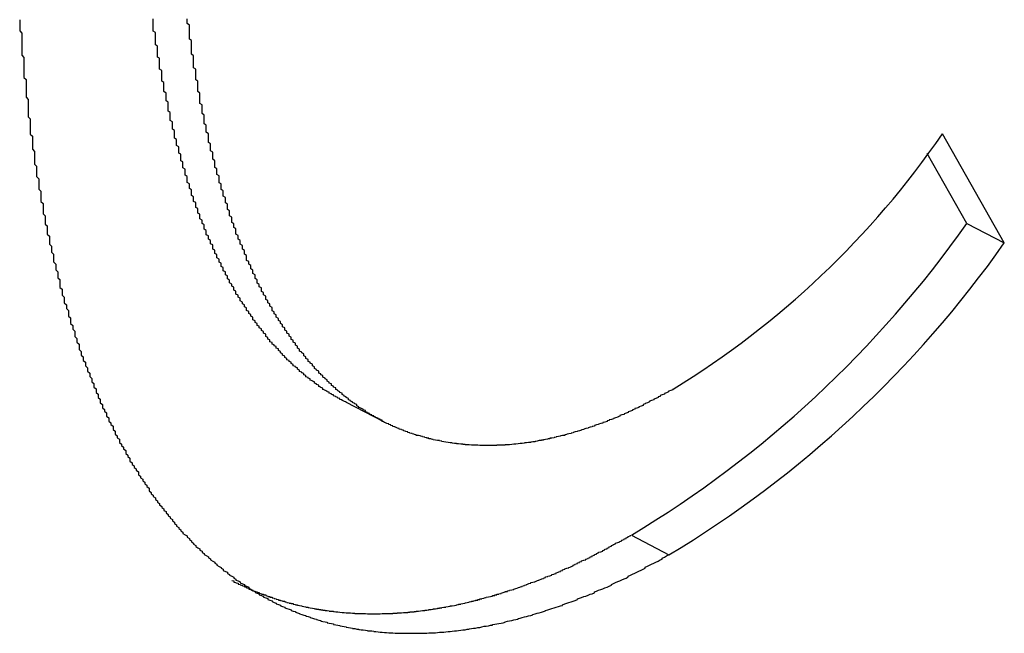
# Paper-space layout 'Layout1' of a CAD drawing. Extents: x -201 to 291, y 10 to 347.
# Tile 54 of 90: x 242.388 to 243.169, y 109.612 to 110.099. Entities that reach past the tile are written whole.
import ezdxf

# ---------------------------------------------------------------- set-up
doc = ezdxf.new("R2010")
doc.units = 0
doc.layers.add('DEFAULT', color=7, linetype='CONTINUOUS')
doc.layers.add('FTP-20T-40T', color=7, linetype='CONTINUOUS')

# ---------------------------------------------------------------- blocks, each defined once
blk = doc.blocks.new('SE6')
at = {"layer": 'FTP-20T-40T', "color": 7, "linetype": 'CONTINUOUS'}
for p, q in [((264.4483015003, 66.0426820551), (264.4191389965, 66.09416886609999)), ((264.4306441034, 66.0518992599), (264.411898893, 66.0849162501)), ((264.4306441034, 66.0518992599), (264.4483015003, 66.0426820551)), ((264.1375919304, 65.96764434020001), (264.1556101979, 65.9584015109)), ((264.272448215, 65.9047998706), (264.290109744, 65.8954750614))]:
    blk.add_line(p, q, dxfattribs=at)
at = {"layer": 'FTP-20T-40T', "color": 7}
for points in [[(264.138, 65.9677, 0), (264.137, 65.9679, 0), (264.137, 65.9681, 0), (264.136, 65.9683, 0), (264.136, 65.9686, 0), (264.135, 65.9688, 0), (264.135, 65.969, 0), (264.135, 65.9693, 0), (264.134, 65.9695, 0), (264.134, 65.9697, 0), (264.133, 65.97, 0), (264.133, 65.9702, 0), (264.132, 65.9705, 0), (264.132, 65.9707, 0), (264.132, 65.971, 0), (264.131, 65.9712, 0), (264.131, 65.9715, 0), (264.13, 65.9718, 0), (264.13, 65.972, 0), (264.13, 65.9723, 0), (264.129, 65.9725, 0), (264.129, 65.9728, 0), (264.128, 65.9731, 0), (264.128, 65.9733, 0), (264.127, 65.9736, 0), (264.127, 65.9739, 0), (264.127, 65.9742, 0), (264.126, 65.9745, 0), (264.126, 65.9747, 0), (264.125, 65.975, 0), (264.125, 65.9753, 0), (264.125, 65.9756, 0), (264.124, 65.9759, 0), (264.124, 65.9762, 0), (264.123, 65.9765, 0), (264.123, 65.9768, 0), (264.123, 65.9771, 0), (264.122, 65.9774, 0), (264.122, 65.9777, 0), (264.121, 65.978, 0), (264.121, 65.9783, 0), (264.121, 65.9786, 0), (264.12, 65.9789, 0), (264.12, 65.9792, 0), (264.119, 65.9795, 0), (264.119, 65.9798, 0), (264.119, 65.9801, 0), (264.118, 65.9804, 0), (264.118, 65.9808, 0), (264.118, 65.9811, 0), (264.117, 65.9814, 0), (264.117, 65.9817, 0), (264.116, 65.9821, 0), (264.116, 65.9824, 0), (264.116, 65.9827, 0), (264.115, 65.9831, 0), (264.115, 65.9834, 0), (264.115, 65.9837, 0), (264.114, 65.9841, 0), (264.114, 65.9844, 0), (264.113, 65.9847, 0), (264.113, 65.9851, 0), (264.113, 65.9854, 0), (264.112, 65.9858, 0), (264.112, 65.9861, 0), (264.112, 65.9865, 0), (264.111, 65.9868, 0), (264.111, 65.9872, 0), (264.11, 65.9875, 0), (264.11, 65.9879, 0), (264.11, 65.9882, 0), (264.109, 65.9886, 0), (264.109, 65.989, 0), (264.109, 65.9893, 0), (264.108, 65.9897, 0), (264.108, 65.9901, 0), (264.108, 65.9904, 0), (264.107, 65.9908, 0), (264.107, 65.9912, 0), (264.107, 65.9915, 0), (264.106, 65.9919, 0), (264.106, 65.9923, 0), (264.106, 65.9927, 0), (264.105, 65.993, 0), (264.105, 65.9934, 0), (264.105, 65.9938, 0), (264.104, 65.9942, 0), (264.104, 65.9946, 0), (264.103, 65.995, 0), (264.103, 65.9953, 0), (264.103, 65.9957, 0), (264.102, 65.9961, 0), (264.102, 65.9965, 0), (264.102, 65.9969, 0), (264.101, 65.9973, 0), (264.101, 65.9977, 0), (264.101, 65.9981, 0), (264.1, 65.9985, 0), (264.1, 65.9989, 0), (264.1, 65.9993, 0), (264.1, 65.9997, 0), (264.099, 66.0001, 0), (264.099, 66.0005, 0), (264.099, 66.0009, 0), (264.098, 66.0013, 0), (264.098, 66.0018, 0), (264.098, 66.0022, 0), (264.097, 66.0026, 0), (264.097, 66.003, 0), (264.097, 66.0034, 0), (264.096, 66.0038, 0), (264.096, 66.0043, 0), (264.096, 66.0047, 0), (264.095, 66.0051, 0), (264.095, 66.0055, 0), (264.095, 66.006, 0), (264.094, 66.0064, 0), (264.094, 66.0068, 0), (264.094, 66.0073, 0), (264.094, 66.0077, 0), (264.093, 66.0081, 0), (264.093, 66.0086, 0), (264.093, 66.009, 0), (264.092, 66.0094, 0), (264.092, 66.0099, 0), (264.092, 66.0103, 0), (264.091, 66.0108, 0), (264.091, 66.0112, 0), (264.091, 66.0117, 0), (264.091, 66.0121, 0), (264.09, 66.0126, 0), (264.09, 66.013, 0), (264.09, 66.0135, 0), (264.089, 66.0139, 0), (264.089, 66.0144, 0), (264.089, 66.0148, 0), (264.088, 66.0153, 0), (264.088, 66.0158, 0), (264.088, 66.0162, 0), (264.088, 66.0167, 0), (264.087, 66.0171, 0), (264.087, 66.0176, 0), (264.087, 66.0181, 0), (264.086, 66.0185, 0), (264.086, 66.019, 0), (264.086, 66.0195, 0), (264.086, 66.0199, 0), (264.085, 66.0204, 0), (264.085, 66.0209, 0), (264.085, 66.0214, 0), (264.085, 66.0218, 0), (264.084, 66.0223, 0), (264.084, 66.0228, 0), (264.084, 66.0233, 0), (264.083, 66.0238, 0), (264.083, 66.0242, 0), (264.083, 66.0247, 0), (264.083, 66.0252, 0), (264.082, 66.0257, 0), (264.082, 66.0262, 0), (264.082, 66.0267, 0), (264.082, 66.0272, 0), (264.081, 66.0276, 0), (264.081, 66.0281, 0), (264.081, 66.0286, 0), (264.081, 66.0291, 0), (264.08, 66.0296, 0), (264.08, 66.0301, 0), (264.08, 66.0306, 0), (264.08, 66.0311, 0), (264.079, 66.0316, 0), (264.079, 66.0321, 0), (264.079, 66.0326, 0), (264.079, 66.0331, 0), (264.078, 66.0336, 0), (264.078, 66.0341, 0), (264.078, 66.0346, 0), (264.078, 66.0351, 0), (264.077, 66.0356, 0), (264.077, 66.0361, 0), (264.077, 66.0367, 0), (264.077, 66.0372, 0), (264.076, 66.0377, 0), (264.076, 66.0382, 0), (264.076, 66.0387, 0), (264.076, 66.0392, 0), (264.075, 66.0397, 0), (264.075, 66.0402, 0), (264.075, 66.0408, 0), (264.075, 66.0413, 0), (264.075, 66.0418, 0), (264.074, 66.0423, 0), (264.074, 66.0428, 0), (264.074, 66.0434, 0), (264.074, 66.0439, 0), (264.073, 66.0444, 0), (264.073, 66.0449, 0), (264.073, 66.0455, 0), (264.073, 66.046, 0), (264.072, 66.0465, 0), (264.072, 66.047, 0), (264.072, 66.0476, 0), (264.072, 66.0481, 0), (264.072, 66.0486, 0), (264.071, 66.0492, 0), (264.071, 66.0497, 0), (264.071, 66.0502, 0), (264.071, 66.0508, 0), (264.071, 66.0513, 0), (264.07, 66.0518, 0), (264.07, 66.0524, 0), (264.07, 66.0529, 0), (264.07, 66.0535, 0), (264.069, 66.054, 0), (264.069, 66.0545, 0), (264.069, 66.0551, 0), (264.069, 66.0556, 0), (264.069, 66.0562, 0), (264.068, 66.0567, 0), (264.068, 66.0573, 0), (264.068, 66.0578, 0), (264.068, 66.0584, 0), (264.068, 66.0589, 0), (264.067, 66.0594, 0), (264.067, 66.06, 0), (264.067, 66.0605, 0), (264.067, 66.0611, 0), (264.067, 66.0617, 0), (264.066, 66.0622, 0), (264.066, 66.0628, 0), (264.066, 66.0633, 0), (264.066, 66.0639, 0), (264.066, 66.0644, 0), (264.065, 66.065, 0), (264.065, 66.0655, 0), (264.065, 66.0661, 0), (264.065, 66.0667, 0), (264.065, 66.0672, 0), (264.065, 66.0678, 0), (264.064, 66.0684, 0), (264.064, 66.0689, 0), (264.064, 66.0695, 0), (264.064, 66.0701, 0), (264.064, 66.0706, 0), (264.063, 66.0712, 0), (264.063, 66.0718, 0), (264.063, 66.0723, 0), (264.063, 66.0729, 0), (264.063, 66.0735, 0), (264.063, 66.074, 0), (264.062, 66.0746, 0), (264.062, 66.0752, 0), (264.062, 66.0758, 0), (264.062, 66.0763, 0), (264.062, 66.0769, 0), (264.062, 66.0775, 0), (264.061, 66.0781, 0), (264.061, 66.0786, 0), (264.061, 66.0792, 0), (264.061, 66.0798, 0), (264.061, 66.0804, 0), (264.061, 66.081, 0), (264.06, 66.0815, 0), (264.06, 66.0821, 0), (264.06, 66.0827, 0), (264.06, 66.0833, 0), (264.06, 66.0839, 0), (264.06, 66.0845, 0), (264.059, 66.085, 0), (264.059, 66.0856, 0), (264.059, 66.0862, 0), (264.059, 66.0868, 0), (264.059, 66.0874, 0), (264.059, 66.088, 0), (264.058, 66.0886, 0), (264.058, 66.0892, 0), (264.058, 66.0898, 0), (264.058, 66.0904, 0), (264.058, 66.0909, 0), (264.058, 66.0915, 0), (264.057, 66.0921, 0), (264.057, 66.0927, 0), (264.057, 66.0933, 0), (264.057, 66.0939, 0), (264.057, 66.0945, 0), (264.057, 66.0951, 0), (264.057, 66.0957, 0), (264.056, 66.0963, 0), (264.056, 66.0969, 0), (264.056, 66.0975, 0), (264.056, 66.0981, 0), (264.056, 66.0987, 0), (264.056, 66.0993, 0), (264.056, 66.0999, 0), (264.055, 66.1005, 0), (264.055, 66.1012, 0), (264.055, 66.1018, 0), (264.055, 66.1024, 0), (264.055, 66.103, 0), (264.055, 66.1036, 0), (264.055, 66.1042, 0), (264.054, 66.1048, 0), (264.054, 66.1054, 0), (264.054, 66.106, 0), (264.054, 66.1066, 0), (264.054, 66.1073, 0), (264.054, 66.1079, 0), (264.054, 66.1085, 0), (264.054, 66.1091, 0), (264.053, 66.1097, 0), (264.053, 66.1103, 0), (264.053, 66.111, 0), (264.053, 66.1116, 0), (264.053, 66.1122, 0), (264.053, 66.1128, 0), (264.053, 66.1134, 0), (264.052, 66.1141, 0), (264.052, 66.1147, 0), (264.052, 66.1153, 0), (264.052, 66.1159, 0), (264.052, 66.1165, 0), (264.052, 66.1172, 0), (264.052, 66.1178, 0), (264.052, 66.1184, 0), (264.051, 66.119, 0), (264.051, 66.1197, 0), (264.051, 66.1203, 0), (264.051, 66.1209, 0), (264.051, 66.1216, 0), (264.051, 66.1222, 0), (264.051, 66.1228, 0), (264.051, 66.1234, 0), (264.051, 66.1241, 0), (264.05, 66.1247, 0), (264.05, 66.1253, 0), (264.05, 66.126, 0), (264.05, 66.1266, 0), (264.05, 66.1272, 0), (264.05, 66.1279, 0), (264.05, 66.1285, 0), (264.05, 66.1291, 0), (264.05, 66.1298, 0), (264.049, 66.1304, 0), (264.049, 66.131, 0), (264.049, 66.1317, 0), (264.049, 66.1323, 0), (264.049, 66.133, 0), (264.049, 66.1336, 0), (264.049, 66.1342, 0), (264.049, 66.1349, 0), (264.049, 66.1355, 0), (264.048, 66.1362, 0), (264.048, 66.1368, 0), (264.048, 66.1375, 0), (264.048, 66.1381, 0), (264.048, 66.1387, 0), (264.048, 66.1394, 0), (264.048, 66.14, 0), (264.048, 66.1407, 0), (264.048, 66.1413, 0), (264.048, 66.142, 0), (264.047, 66.1426, 0), (264.047, 66.1433, 0), (264.047, 66.1439, 0), (264.047, 66.1446, 0), (264.047, 66.1452, 0), (264.047, 66.1459, 0), (264.047, 66.1465, 0), (264.047, 66.1472, 0), (264.047, 66.1478, 0), (264.047, 66.1485, 0)], [(264.292, 65.9738, 0), (264.292, 65.9734, 0), (264.291, 65.9731, 0), (264.29, 65.9727, 0), (264.29, 65.9724, 0), (264.289, 65.972, 0), (264.288, 65.9717, 0), (264.288, 65.9714, 0), (264.287, 65.971, 0), (264.286, 65.9707, 0), (264.286, 65.9703, 0), (264.285, 65.97, 0), (264.285, 65.9697, 0), (264.284, 65.9693, 0), (264.283, 65.969, 0), (264.283, 65.9686, 0), (264.282, 65.9683, 0), (264.281, 65.968, 0), (264.281, 65.9677, 0), (264.28, 65.9673, 0), (264.279, 65.967, 0), (264.279, 65.9667, 0), (264.278, 65.9664, 0), (264.278, 65.966, 0), (264.277, 65.9657, 0), (264.276, 65.9654, 0), (264.276, 65.9651, 0), (264.275, 65.9648, 0), (264.274, 65.9645, 0), (264.274, 65.9642, 0), (264.273, 65.9639, 0), (264.273, 65.9636, 0), (264.272, 65.9633, 0), (264.271, 65.963, 0), (264.271, 65.9627, 0), (264.27, 65.9624, 0), (264.269, 65.9621, 0), (264.269, 65.9618, 0), (264.268, 65.9616, 0), (264.267, 65.9613, 0), (264.267, 65.961, 0), (264.266, 65.9607, 0), (264.266, 65.9605, 0), (264.265, 65.9602, 0), (264.264, 65.9599, 0), (264.264, 65.9597, 0), (264.263, 65.9594, 0), (264.262, 65.9592, 0), (264.262, 65.9589, 0), (264.261, 65.9587, 0), (264.261, 65.9584, 0), (264.26, 65.9582, 0), (264.259, 65.958, 0), (264.259, 65.9577, 0), (264.258, 65.9575, 0), (264.257, 65.9572, 0), (264.257, 65.957, 0), (264.256, 65.9568, 0), (264.255, 65.9566, 0), (264.255, 65.9563, 0), (264.254, 65.9561, 0), (264.254, 65.9559, 0), (264.253, 65.9557, 0), (264.252, 65.9555, 0), (264.252, 65.9553, 0), (264.251, 65.9551, 0), (264.25, 65.9549, 0), (264.25, 65.9547, 0), (264.249, 65.9545, 0), (264.249, 65.9543, 0), (264.248, 65.9541, 0), (264.247, 65.9539, 0), (264.247, 65.9537, 0), (264.246, 65.9535, 0), (264.245, 65.9533, 0), (264.245, 65.9531, 0), (264.244, 65.953, 0), (264.244, 65.9528, 0), (264.243, 65.9526, 0), (264.242, 65.9524, 0), (264.242, 65.9523, 0), (264.241, 65.9521, 0), (264.241, 65.9519, 0), (264.24, 65.9518, 0), (264.239, 65.9516, 0), (264.239, 65.9515, 0), (264.238, 65.9513, 0), (264.237, 65.9512, 0), (264.237, 65.951, 0), (264.236, 65.9509, 0), (264.236, 65.9507, 0), (264.235, 65.9506, 0), (264.234, 65.9505, 0), (264.234, 65.9503, 0), (264.233, 65.9502, 0), (264.233, 65.9501, 0), (264.232, 65.9499, 0), (264.231, 65.9498, 0), (264.231, 65.9497, 0), (264.23, 65.9496, 0), (264.23, 65.9495, 0), (264.229, 65.9494, 0), (264.228, 65.9492, 0), (264.228, 65.9491, 0), (264.227, 65.949, 0), (264.227, 65.9489, 0), (264.226, 65.9488, 0), (264.225, 65.9487, 0), (264.225, 65.9486, 0), (264.224, 65.9486, 0), (264.224, 65.9485, 0), (264.223, 65.9484, 0), (264.222, 65.9483, 0), (264.222, 65.9482, 0), (264.221, 65.9481, 0), (264.221, 65.9481, 0), (264.22, 65.948, 0), (264.219, 65.9479, 0), (264.219, 65.9479, 0), (264.218, 65.9478, 0), (264.218, 65.9477, 0), (264.217, 65.9477, 0), (264.216, 65.9476, 0), (264.216, 65.9476, 0), (264.215, 65.9475, 0), (264.215, 65.9475, 0), (264.214, 65.9474, 0), (264.213, 65.9474, 0), (264.213, 65.9473, 0), (264.212, 65.9473, 0), (264.212, 65.9473, 0), (264.211, 65.9472, 0), (264.211, 65.9472, 0), (264.21, 65.9472, 0), (264.209, 65.9472, 0), (264.209, 65.9471, 0), (264.208, 65.9471, 0), (264.208, 65.9471, 0), (264.207, 65.9471, 0), (264.206, 65.9471, 0), (264.206, 65.9471, 0), (264.205, 65.9471, 0), (264.205, 65.9471, 0), (264.204, 65.9471, 0), (264.204, 65.9471, 0), (264.203, 65.9471, 0), (264.202, 65.9471, 0), (264.202, 65.9471, 0), (264.201, 65.9471, 0), (264.201, 65.9471, 0), (264.2, 65.9472, 0), (264.199, 65.9472, 0), (264.199, 65.9472, 0), (264.198, 65.9472, 0), (264.198, 65.9473, 0), (264.197, 65.9473, 0), (264.197, 65.9473, 0), (264.196, 65.9474, 0), (264.195, 65.9474, 0), (264.195, 65.9475, 0), (264.194, 65.9475, 0), (264.194, 65.9476, 0), (264.193, 65.9476, 0), (264.193, 65.9477, 0), (264.192, 65.9477, 0), (264.192, 65.9478, 0), (264.191, 65.9479, 0), (264.19, 65.9479, 0), (264.19, 65.948, 0), (264.189, 65.9481, 0), (264.189, 65.9481, 0), (264.188, 65.9482, 0), (264.188, 65.9483, 0), (264.187, 65.9484, 0), (264.186, 65.9485, 0), (264.186, 65.9486, 0), (264.185, 65.9487, 0), (264.185, 65.9487, 0), (264.184, 65.9488, 0), (264.184, 65.9489, 0), (264.183, 65.949, 0), (264.183, 65.9491, 0), (264.182, 65.9493, 0), (264.182, 65.9494, 0), (264.181, 65.9495, 0), (264.18, 65.9496, 0), (264.18, 65.9497, 0), (264.179, 65.9498, 0), (264.179, 65.95, 0), (264.178, 65.9501, 0), (264.178, 65.9502, 0), (264.177, 65.9503, 0), (264.177, 65.9505, 0), (264.176, 65.9506, 0), (264.176, 65.9507, 0), (264.175, 65.9509, 0), (264.175, 65.951, 0), (264.174, 65.9512, 0), (264.174, 65.9513, 0), (264.173, 65.9515, 0), (264.173, 65.9516, 0), (264.172, 65.9518, 0), (264.171, 65.9519, 0), (264.171, 65.9521, 0), (264.17, 65.9523, 0), (264.17, 65.9524, 0), (264.169, 65.9526, 0), (264.169, 65.9528, 0), (264.168, 65.953, 0), (264.168, 65.9531, 0), (264.167, 65.9533, 0), (264.167, 65.9535, 0), (264.166, 65.9537, 0), (264.166, 65.9539, 0), (264.165, 65.9541, 0), (264.165, 65.9543, 0), (264.164, 65.9545, 0), (264.164, 65.9547, 0), (264.163, 65.9549, 0), (264.163, 65.9551, 0), (264.162, 65.9553, 0), (264.162, 65.9555, 0), (264.161, 65.9557, 0), (264.161, 65.9559, 0), (264.16, 65.9561, 0), (264.16, 65.9564, 0), (264.159, 65.9566, 0), (264.159, 65.9568, 0), (264.158, 65.957, 0), (264.158, 65.9573, 0), (264.157, 65.9575, 0), (264.157, 65.9577, 0), (264.156, 65.958, 0), (264.156, 65.9582, 0), (264.155, 65.9585, 0), (264.155, 65.9587, 0), (264.155, 65.959, 0), (264.154, 65.9592, 0), (264.154, 65.9595, 0), (264.153, 65.9597, 0), (264.153, 65.96, 0), (264.152, 65.9603, 0), (264.152, 65.9605, 0), (264.151, 65.9608, 0), (264.151, 65.9611, 0), (264.15, 65.9613, 0), (264.15, 65.9616, 0), (264.149, 65.9619, 0), (264.149, 65.9622, 0), (264.148, 65.9625, 0), (264.148, 65.9627, 0), (264.147, 65.963, 0), (264.147, 65.9633, 0), (264.147, 65.9636, 0), (264.146, 65.9639, 0), (264.146, 65.9642, 0), (264.145, 65.9645, 0), (264.145, 65.9648, 0), (264.144, 65.9651, 0), (264.144, 65.9654, 0), (264.143, 65.9658, 0), (264.143, 65.9661, 0), (264.143, 65.9664, 0), (264.142, 65.9667, 0), (264.142, 65.967, 0), (264.141, 65.9674, 0), (264.141, 65.9677, 0), (264.14, 65.968, 0), (264.14, 65.9683, 0), (264.139, 65.9687, 0), (264.139, 65.969, 0), (264.139, 65.9693, 0), (264.138, 65.9697, 0), (264.138, 65.97, 0), (264.137, 65.9704, 0), (264.137, 65.9707, 0), (264.136, 65.9711, 0), (264.136, 65.9714, 0), (264.136, 65.9718, 0), (264.135, 65.9721, 0), (264.135, 65.9725, 0), (264.134, 65.9729, 0), (264.134, 65.9732, 0), (264.133, 65.9736, 0), (264.133, 65.974, 0), (264.133, 65.9743, 0), (264.132, 65.9747, 0), (264.132, 65.9751, 0), (264.131, 65.9755, 0), (264.131, 65.9758, 0), (264.131, 65.9762, 0), (264.13, 65.9766, 0), (264.13, 65.977, 0), (264.129, 65.9774, 0), (264.129, 65.9778, 0), (264.129, 65.9781, 0), (264.128, 65.9785, 0), (264.128, 65.9789, 0), (264.127, 65.9793, 0), (264.127, 65.9797, 0), (264.127, 65.9801, 0), (264.126, 65.9805, 0), (264.126, 65.9809, 0), (264.125, 65.9813, 0), (264.125, 65.9818, 0), (264.125, 65.9822, 0), (264.124, 65.9826, 0), (264.124, 65.983, 0), (264.123, 65.9834, 0), (264.123, 65.9838, 0), (264.123, 65.9842, 0), (264.122, 65.9847, 0), (264.122, 65.9851, 0), (264.122, 65.9855, 0), (264.121, 65.9859, 0), (264.121, 65.9864, 0), (264.12, 65.9868, 0), (264.12, 65.9872, 0), (264.12, 65.9877, 0), (264.119, 65.9881, 0), (264.119, 65.9885, 0), (264.119, 65.989, 0), (264.118, 65.9894, 0), (264.118, 65.9899, 0), (264.118, 65.9903, 0), (264.117, 65.9908, 0), (264.117, 65.9912, 0), (264.116, 65.9917, 0), (264.116, 65.9921, 0), (264.116, 65.9926, 0), (264.115, 65.993, 0), (264.115, 65.9935, 0), (264.115, 65.994, 0), (264.114, 65.9944, 0), (264.114, 65.9949, 0), (264.114, 65.9954, 0), (264.113, 65.9958, 0), (264.113, 65.9963, 0), (264.113, 65.9968, 0), (264.112, 65.9972, 0), (264.112, 65.9977, 0), (264.112, 65.9982, 0), (264.111, 65.9987, 0), (264.111, 65.9992, 0), (264.111, 65.9997, 0), (264.11, 66.0001, 0), (264.11, 66.0006, 0), (264.11, 66.0011, 0), (264.109, 66.0016, 0), (264.109, 66.0021, 0), (264.109, 66.0026, 0), (264.108, 66.0031, 0), (264.108, 66.0036, 0), (264.108, 66.0041, 0), (264.107, 66.0046, 0), (264.107, 66.0051, 0), (264.107, 66.0056, 0), (264.106, 66.0061, 0), (264.106, 66.0066, 0), (264.106, 66.0071, 0), (264.105, 66.0076, 0), (264.105, 66.0081, 0), (264.105, 66.0087, 0), (264.104, 66.0092, 0), (264.104, 66.0097, 0), (264.104, 66.0102, 0), (264.103, 66.0107, 0), (264.103, 66.0113, 0), (264.103, 66.0118, 0), (264.103, 66.0123, 0), (264.102, 66.0128, 0), (264.102, 66.0134, 0), (264.102, 66.0139, 0), (264.101, 66.0144, 0), (264.101, 66.015, 0), (264.101, 66.0155, 0), (264.1, 66.016, 0), (264.1, 66.0166, 0), (264.1, 66.0171, 0), (264.1, 66.0176, 0), (264.099, 66.0182, 0), (264.099, 66.0187, 0), (264.099, 66.0193, 0), (264.098, 66.0198, 0), (264.098, 66.0204, 0), (264.098, 66.0209, 0), (264.098, 66.0215, 0), (264.097, 66.022, 0), (264.097, 66.0226, 0), (264.097, 66.0231, 0), (264.096, 66.0237, 0), (264.096, 66.0242, 0), (264.096, 66.0248, 0), (264.096, 66.0253, 0), (264.095, 66.0259, 0), (264.095, 66.0265, 0), (264.095, 66.027, 0), (264.095, 66.0276, 0), (264.094, 66.0282, 0), (264.094, 66.0287, 0), (264.094, 66.0293, 0), (264.094, 66.0299, 0), (264.093, 66.0304, 0), (264.093, 66.031, 0), (264.093, 66.0316, 0), (264.093, 66.0321, 0), (264.092, 66.0327, 0), (264.092, 66.0333, 0), (264.092, 66.0339, 0), (264.091, 66.0344, 0), (264.091, 66.035, 0), (264.091, 66.0356, 0), (264.091, 66.0362, 0), (264.091, 66.0368, 0), (264.09, 66.0374, 0), (264.09, 66.0379, 0), (264.09, 66.0385, 0), (264.09, 66.0391, 0), (264.089, 66.0397, 0), (264.089, 66.0403, 0), (264.089, 66.0409, 0), (264.089, 66.0415, 0), (264.088, 66.0421, 0), (264.088, 66.0427, 0), (264.088, 66.0433, 0), (264.088, 66.0439, 0), (264.087, 66.0444, 0), (264.087, 66.045, 0), (264.087, 66.0456, 0), (264.087, 66.0462, 0), (264.086, 66.0468, 0), (264.086, 66.0475, 0), (264.086, 66.0481, 0), (264.086, 66.0487, 0), (264.086, 66.0493, 0), (264.085, 66.0499, 0), (264.085, 66.0505, 0), (264.085, 66.0511, 0), (264.085, 66.0517, 0), (264.084, 66.0523, 0), (264.084, 66.0529, 0), (264.084, 66.0535, 0), (264.084, 66.0542, 0), (264.084, 66.0548, 0), (264.083, 66.0554, 0), (264.083, 66.056, 0), (264.083, 66.0566, 0), (264.083, 66.0572, 0), (264.083, 66.0579, 0), (264.082, 66.0585, 0), (264.082, 66.0591, 0), (264.082, 66.0597, 0), (264.082, 66.0604, 0), (264.082, 66.061, 0), (264.081, 66.0616, 0), (264.081, 66.0622, 0), (264.081, 66.0629, 0), (264.081, 66.0635, 0), (264.081, 66.0641, 0), (264.08, 66.0648, 0), (264.08, 66.0654, 0), (264.08, 66.066, 0), (264.08, 66.0667, 0), (264.08, 66.0673, 0), (264.079, 66.0679, 0), (264.079, 66.0686, 0), (264.079, 66.0692, 0), (264.079, 66.0698, 0), (264.079, 66.0705, 0), (264.078, 66.0711, 0), (264.078, 66.0718, 0), (264.078, 66.0724, 0), (264.078, 66.0731, 0), (264.078, 66.0737, 0), (264.078, 66.0744, 0), (264.077, 66.075, 0), (264.077, 66.0756, 0), (264.077, 66.0763, 0), (264.077, 66.0769, 0), (264.077, 66.0776, 0), (264.076, 66.0783, 0), (264.076, 66.0789, 0), (264.076, 66.0796, 0), (264.076, 66.0802, 0), (264.076, 66.0809, 0), (264.076, 66.0815, 0), (264.075, 66.0822, 0), (264.075, 66.0828, 0), (264.075, 66.0835, 0), (264.075, 66.0842, 0), (264.075, 66.0848, 0), (264.075, 66.0855, 0), (264.074, 66.0861, 0), (264.074, 66.0868, 0), (264.074, 66.0875, 0), (264.074, 66.0881, 0), (264.074, 66.0888, 0), (264.074, 66.0895, 0), (264.073, 66.0901, 0), (264.073, 66.0908, 0), (264.073, 66.0915, 0), (264.073, 66.0922, 0), (264.073, 66.0928, 0), (264.073, 66.0935, 0), (264.073, 66.0942, 0), (264.072, 66.0949, 0), (264.072, 66.0955, 0), (264.072, 66.0962, 0), (264.072, 66.0969, 0), (264.072, 66.0976, 0), (264.072, 66.0982, 0), (264.071, 66.0989, 0), (264.071, 66.0996, 0), (264.071, 66.1003, 0), (264.071, 66.101, 0), (264.071, 66.1016, 0), (264.071, 66.1023, 0), (264.071, 66.103, 0), (264.07, 66.1037, 0), (264.07, 66.1044, 0), (264.07, 66.1051, 0), (264.07, 66.1058, 0), (264.07, 66.1065, 0), (264.07, 66.1071, 0), (264.07, 66.1078, 0), (264.069, 66.1085, 0), (264.069, 66.1092, 0), (264.069, 66.1099, 0), (264.069, 66.1106, 0), (264.069, 66.1113, 0), (264.069, 66.112, 0), (264.069, 66.1127, 0), (264.069, 66.1134, 0), (264.068, 66.1141, 0), (264.068, 66.1148, 0), (264.068, 66.1155, 0), (264.068, 66.1162, 0), (264.068, 66.1169, 0), (264.068, 66.1176, 0), (264.068, 66.1183, 0), (264.068, 66.119, 0), (264.067, 66.1197, 0), (264.067, 66.1204, 0), (264.067, 66.1211, 0), (264.067, 66.1218, 0), (264.067, 66.1225, 0), (264.067, 66.1232, 0), (264.067, 66.1239, 0), (264.067, 66.1246, 0), (264.066, 66.1253, 0), (264.066, 66.126, 0), (264.066, 66.1268, 0), (264.066, 66.1275, 0), (264.066, 66.1282, 0), (264.066, 66.1289, 0), (264.066, 66.1296, 0), (264.066, 66.1303, 0), (264.066, 66.131, 0), (264.065, 66.1317, 0), (264.065, 66.1325, 0), (264.065, 66.1332, 0), (264.065, 66.1339, 0), (264.065, 66.1346, 0), (264.065, 66.1353, 0), (264.065, 66.136, 0), (264.065, 66.1368, 0), (264.065, 66.1375, 0), (264.065, 66.1382, 0), (264.064, 66.1389, 0), (264.064, 66.1397, 0), (264.064, 66.1404, 0), (264.064, 66.1411, 0), (264.064, 66.1418, 0), (264.064, 66.1425, 0), (264.064, 66.1433, 0), (264.064, 66.144, 0), (264.064, 66.1447, 0), (264.064, 66.1455, 0), (264.063, 66.1462, 0), (264.063, 66.1469, 0), (264.063, 66.1476, 0), (264.063, 66.1484, 0)], [(263.984, 66.148, 0), (263.984, 66.147, 0), (263.984, 66.1459, 0), (263.984, 66.1449, 0), (263.984, 66.1438, 0), (263.984, 66.1428, 0), (263.985, 66.1417, 0), (263.985, 66.1407, 0), (263.985, 66.1396, 0), (263.985, 66.1386, 0), (263.985, 66.1376, 0), (263.985, 66.1365, 0), (263.985, 66.1355, 0), (263.985, 66.1344, 0), (263.985, 66.1334, 0), (263.985, 66.1323, 0), (263.985, 66.1313, 0), (263.986, 66.1302, 0), (263.986, 66.1292, 0), (263.986, 66.1281, 0), (263.986, 66.1271, 0), (263.986, 66.126, 0), (263.986, 66.125, 0), (263.986, 66.124, 0), (263.986, 66.1229, 0), (263.986, 66.1219, 0), (263.986, 66.1208, 0), (263.987, 66.1198, 0), (263.987, 66.1187, 0), (263.987, 66.1177, 0), (263.987, 66.1167, 0), (263.987, 66.1156, 0), (263.987, 66.1146, 0), (263.987, 66.1136, 0), (263.987, 66.1125, 0), (263.987, 66.1115, 0), (263.988, 66.1104, 0), (263.988, 66.1094, 0), (263.988, 66.1084, 0), (263.988, 66.1074, 0), (263.988, 66.1063, 0), (263.988, 66.1053, 0), (263.988, 66.1043, 0), (263.988, 66.1032, 0), (263.988, 66.1022, 0), (263.989, 66.1012, 0), (263.989, 66.1002, 0), (263.989, 66.0991, 0), (263.989, 66.0981, 0), (263.989, 66.0971, 0), (263.989, 66.0961, 0), (263.989, 66.0951, 0), (263.989, 66.094, 0), (263.99, 66.093, 0), (263.99, 66.092, 0), (263.99, 66.091, 0), (263.99, 66.09, 0), (263.99, 66.089, 0), (263.99, 66.088, 0), (263.99, 66.0869, 0), (263.991, 66.0859, 0), (263.991, 66.0849, 0), (263.991, 66.0839, 0), (263.991, 66.0829, 0), (263.991, 66.0819, 0), (263.991, 66.0809, 0), (263.991, 66.0799, 0), (263.992, 66.0789, 0), (263.992, 66.0779, 0), (263.992, 66.0769, 0), (263.992, 66.076, 0), (263.992, 66.075, 0), (263.992, 66.074, 0), (263.993, 66.073, 0), (263.993, 66.072, 0), (263.993, 66.071, 0), (263.993, 66.07, 0), (263.993, 66.0691, 0), (263.993, 66.0681, 0), (263.994, 66.0671, 0), (263.994, 66.0661, 0), (263.994, 66.0651, 0), (263.994, 66.0642, 0), (263.994, 66.0632, 0), (263.994, 66.0622, 0), (263.995, 66.0613, 0), (263.995, 66.0603, 0), (263.995, 66.0593, 0), (263.995, 66.0583, 0), (263.995, 66.0574, 0), (263.995, 66.0564, 0), (263.996, 66.0555, 0), (263.996, 66.0545, 0), (263.996, 66.0535, 0), (263.996, 66.0526, 0), (263.996, 66.0516, 0), (263.997, 66.0507, 0), (263.997, 66.0497, 0), (263.997, 66.0487, 0), (263.997, 66.0478, 0), (263.997, 66.0468, 0), (263.998, 66.0459, 0), (263.998, 66.0449, 0), (263.998, 66.044, 0), (263.998, 66.0431, 0), (263.998, 66.0421, 0), (263.999, 66.0412, 0), (263.999, 66.0402, 0), (263.999, 66.0393, 0), (263.999, 66.0383, 0), (264, 66.0374, 0), (264, 66.0365, 0), (264, 66.0355, 0), (264, 66.0346, 0), (264, 66.0337, 0), (264.001, 66.0327, 0), (264.001, 66.0318, 0), (264.001, 66.0309, 0), (264.001, 66.03, 0), (264.002, 66.029, 0), (264.002, 66.0281, 0), (264.002, 66.0272, 0), (264.002, 66.0263, 0), (264.003, 66.0254, 0), (264.003, 66.0244, 0), (264.003, 66.0235, 0), (264.003, 66.0226, 0), (264.003, 66.0217, 0), (264.004, 66.0208, 0), (264.004, 66.0199, 0), (264.004, 66.019, 0), (264.004, 66.0181, 0), (264.005, 66.0171, 0), (264.005, 66.0162, 0), (264.005, 66.0153, 0), (264.005, 66.0144, 0), (264.006, 66.0135, 0), (264.006, 66.0126, 0), (264.006, 66.0117, 0), (264.007, 66.0108, 0), (264.007, 66.0099, 0), (264.007, 66.0091, 0), (264.007, 66.0082, 0), (264.008, 66.0073, 0), (264.008, 66.0064, 0), (264.008, 66.0055, 0), (264.008, 66.0046, 0), (264.009, 66.0037, 0), (264.009, 66.0028, 0), (264.009, 66.002, 0), (264.01, 66.0011, 0), (264.01, 66.0002, 0), (264.01, 65.9993, 0), (264.01, 65.9985, 0), (264.011, 65.9976, 0), (264.011, 65.9967, 0), (264.011, 65.9958, 0), (264.012, 65.995, 0), (264.012, 65.9941, 0), (264.012, 65.9932, 0), (264.012, 65.9924, 0), (264.013, 65.9915, 0), (264.013, 65.9907, 0), (264.013, 65.9898, 0), (264.014, 65.9889, 0), (264.014, 65.9881, 0), (264.014, 65.9872, 0), (264.015, 65.9864, 0), (264.015, 65.9855, 0), (264.015, 65.9847, 0), (264.016, 65.9838, 0), (264.016, 65.983, 0), (264.016, 65.9822, 0), (264.017, 65.9813, 0), (264.017, 65.9805, 0), (264.017, 65.9796, 0), (264.018, 65.9788, 0), (264.018, 65.978, 0), (264.018, 65.9771, 0), (264.019, 65.9763, 0), (264.019, 65.9755, 0), (264.019, 65.9747, 0), (264.02, 65.9738, 0), (264.02, 65.973, 0), (264.02, 65.9722, 0), (264.021, 65.9714, 0), (264.021, 65.9706, 0), (264.021, 65.9697, 0), (264.022, 65.9689, 0), (264.022, 65.9681, 0), (264.022, 65.9673, 0), (264.023, 65.9665, 0), (264.023, 65.9657, 0), (264.023, 65.9649, 0), (264.024, 65.9641, 0), (264.024, 65.9633, 0), (264.025, 65.9625, 0), (264.025, 65.9617, 0), (264.025, 65.9609, 0), (264.026, 65.9601, 0), (264.026, 65.9593, 0), (264.026, 65.9586, 0), (264.027, 65.9578, 0), (264.027, 65.957, 0), (264.028, 65.9562, 0), (264.028, 65.9554, 0), (264.028, 65.9547, 0), (264.029, 65.9539, 0), (264.029, 65.9531, 0), (264.029, 65.9524, 0), (264.03, 65.9516, 0), (264.03, 65.9508, 0), (264.031, 65.9501, 0), (264.031, 65.9493, 0), (264.031, 65.9486, 0), (264.032, 65.9478, 0), (264.032, 65.9471, 0), (264.033, 65.9463, 0), (264.033, 65.9456, 0), (264.034, 65.9448, 0), (264.034, 65.9441, 0), (264.034, 65.9433, 0), (264.035, 65.9426, 0), (264.035, 65.9419, 0), (264.036, 65.9411, 0), (264.036, 65.9404, 0), (264.036, 65.9397, 0), (264.037, 65.939, 0), (264.037, 65.9382, 0), (264.038, 65.9375, 0), (264.038, 65.9368, 0), (264.039, 65.9361, 0), (264.039, 65.9354, 0), (264.04, 65.9347, 0), (264.04, 65.934, 0), (264.04, 65.9333, 0), (264.041, 65.9326, 0), (264.041, 65.9319, 0), (264.042, 65.9312, 0), (264.042, 65.9305, 0), (264.043, 65.9298, 0), (264.043, 65.9291, 0), (264.044, 65.9284, 0), (264.044, 65.9277, 0), (264.045, 65.927, 0), (264.045, 65.9264, 0), (264.045, 65.9257, 0), (264.046, 65.925, 0), (264.046, 65.9243, 0), (264.047, 65.9237, 0), (264.047, 65.923, 0), (264.048, 65.9224, 0), (264.048, 65.9217, 0), (264.049, 65.921, 0), (264.049, 65.9204, 0), (264.05, 65.9197, 0), (264.05, 65.9191, 0), (264.051, 65.9184, 0), (264.051, 65.9178, 0), (264.052, 65.9172, 0), (264.052, 65.9165, 0), (264.053, 65.9159, 0), (264.053, 65.9153, 0), (264.054, 65.9146, 0), (264.054, 65.914, 0), (264.055, 65.9134, 0), (264.055, 65.9128, 0), (264.056, 65.9122, 0), (264.056, 65.9116, 0), (264.057, 65.9109, 0), (264.057, 65.9103, 0), (264.058, 65.9097, 0), (264.058, 65.9091, 0), (264.059, 65.9085, 0), (264.059, 65.9079, 0), (264.06, 65.9074, 0), (264.06, 65.9068, 0), (264.061, 65.9062, 0), (264.061, 65.9056, 0), (264.062, 65.905, 0), (264.063, 65.9045, 0), (264.063, 65.9039, 0), (264.064, 65.9033, 0), (264.064, 65.9027, 0), (264.065, 65.9022, 0), (264.065, 65.9016, 0), (264.066, 65.9011, 0), (264.066, 65.9005, 0), (264.067, 65.9, 0), (264.067, 65.8994, 0), (264.068, 65.8989, 0), (264.069, 65.8983, 0), (264.069, 65.8978, 0), (264.07, 65.8973, 0), (264.07, 65.8967, 0), (264.071, 65.8962, 0), (264.071, 65.8957, 0), (264.072, 65.8952, 0), (264.073, 65.8946, 0), (264.073, 65.8941, 0), (264.074, 65.8936, 0), (264.074, 65.8931, 0), (264.075, 65.8926, 0), (264.076, 65.8921, 0), (264.076, 65.8916, 0), (264.077, 65.8911, 0), (264.077, 65.8906, 0), (264.078, 65.8901, 0), (264.079, 65.8896, 0), (264.079, 65.8892, 0), (264.08, 65.8887, 0), (264.08, 65.8882, 0), (264.081, 65.8877, 0), (264.082, 65.8873, 0), (264.082, 65.8868, 0), (264.083, 65.8863, 0), (264.083, 65.8859, 0), (264.084, 65.8854, 0), (264.085, 65.885, 0), (264.085, 65.8845, 0), (264.086, 65.8841, 0), (264.086, 65.8836, 0), (264.087, 65.8832, 0), (264.088, 65.8828, 0), (264.088, 65.8823, 0), (264.089, 65.8819, 0), (264.09, 65.8815, 0), (264.09, 65.8811, 0), (264.091, 65.8807, 0), (264.092, 65.8802, 0), (264.092, 65.8798, 0), (264.093, 65.8794, 0), (264.093, 65.879, 0), (264.094, 65.8786, 0), (264.095, 65.8782, 0), (264.095, 65.8778, 0), (264.096, 65.8775, 0), (264.097, 65.8771, 0), (264.097, 65.8767, 0), (264.098, 65.8763, 0), (264.099, 65.8759, 0), (264.099, 65.8756, 0), (264.1, 65.8752, 0), (264.101, 65.8749, 0), (264.101, 65.8745, 0), (264.102, 65.8741, 0), (264.103, 65.8738, 0), (264.103, 65.8735, 0), (264.104, 65.8731, 0), (264.105, 65.8728, 0), (264.105, 65.8724, 0), (264.106, 65.8721, 0), (264.107, 65.8718, 0), (264.107, 65.8715, 0), (264.108, 65.8712, 0), (264.109, 65.8708, 0), (264.109, 65.8705, 0), (264.11, 65.8702, 0), (264.111, 65.8699, 0), (264.112, 65.8696, 0), (264.112, 65.8693, 0), (264.113, 65.869, 0), (264.114, 65.8688, 0), (264.114, 65.8685, 0), (264.115, 65.8682, 0), (264.116, 65.8679, 0), (264.116, 65.8677, 0), (264.117, 65.8674, 0), (264.118, 65.8671, 0), (264.119, 65.8669, 0), (264.119, 65.8666, 0), (264.12, 65.8664, 0), (264.121, 65.8661, 0), (264.121, 65.8659, 0), (264.122, 65.8656, 0), (264.123, 65.8654, 0), (264.124, 65.8652, 0), (264.124, 65.865, 0), (264.125, 65.8647, 0), (264.126, 65.8645, 0), (264.126, 65.8643, 0), (264.127, 65.8641, 0), (264.128, 65.8639, 0), (264.129, 65.8637, 0), (264.129, 65.8635, 0), (264.13, 65.8633, 0), (264.131, 65.8631, 0), (264.132, 65.8629, 0), (264.132, 65.8627, 0), (264.133, 65.8625, 0), (264.134, 65.8624, 0), (264.135, 65.8622, 0), (264.135, 65.862, 0), (264.136, 65.8618, 0), (264.137, 65.8617, 0), (264.138, 65.8615, 0), (264.138, 65.8614, 0), (264.139, 65.8612, 0), (264.14, 65.8611, 0), (264.141, 65.8609, 0), (264.141, 65.8608, 0), (264.142, 65.8607, 0), (264.143, 65.8605, 0), (264.144, 65.8604, 0), (264.144, 65.8603, 0), (264.145, 65.8602, 0), (264.146, 65.8601, 0), (264.147, 65.86, 0), (264.148, 65.8598, 0), (264.148, 65.8597, 0), (264.149, 65.8596, 0), (264.15, 65.8596, 0), (264.151, 65.8595, 0), (264.151, 65.8594, 0), (264.152, 65.8593, 0), (264.153, 65.8592, 0), (264.154, 65.8591, 0), (264.155, 65.8591, 0), (264.155, 65.859, 0), (264.156, 65.8589, 0), (264.157, 65.8589, 0), (264.158, 65.8588, 0), (264.159, 65.8588, 0), (264.159, 65.8587, 0), (264.16, 65.8587, 0), (264.161, 65.8586, 0), (264.162, 65.8586, 0), (264.163, 65.8586, 0), (264.163, 65.8585, 0), (264.164, 65.8585, 0), (264.165, 65.8585, 0), (264.166, 65.8585, 0), (264.167, 65.8585, 0), (264.167, 65.8585, 0), (264.168, 65.8585, 0), (264.169, 65.8585, 0), (264.17, 65.8585, 0), (264.171, 65.8585, 0), (264.172, 65.8585, 0), (264.172, 65.8585, 0), (264.173, 65.8585, 0), (264.174, 65.8585, 0), (264.175, 65.8586, 0), (264.176, 65.8586, 0), (264.176, 65.8586, 0), (264.177, 65.8587, 0), (264.178, 65.8587, 0), (264.179, 65.8587, 0), (264.18, 65.8588, 0), (264.181, 65.8589, 0), (264.181, 65.8589, 0), (264.182, 65.859, 0), (264.183, 65.859, 0), (264.184, 65.8591, 0), (264.185, 65.8592, 0), (264.186, 65.8593, 0), (264.186, 65.8593, 0), (264.187, 65.8594, 0), (264.188, 65.8595, 0), (264.189, 65.8596, 0), (264.19, 65.8597, 0), (264.191, 65.8598, 0), (264.191, 65.8599, 0), (264.192, 65.86, 0), (264.193, 65.8601, 0), (264.194, 65.8602, 0), (264.195, 65.8604, 0), (264.196, 65.8605, 0), (264.196, 65.8606, 0), (264.197, 65.8607, 0), (264.198, 65.8609, 0), (264.199, 65.861, 0), (264.2, 65.8612, 0), (264.201, 65.8613, 0), (264.202, 65.8615, 0), (264.202, 65.8616, 0), (264.203, 65.8618, 0), (264.204, 65.8619, 0), (264.205, 65.8621, 0), (264.206, 65.8623, 0), (264.207, 65.8624, 0), (264.207, 65.8626, 0), (264.208, 65.8628, 0), (264.209, 65.863, 0), (264.21, 65.8632, 0), (264.211, 65.8633, 0), (264.212, 65.8635, 0), (264.213, 65.8637, 0), (264.213, 65.8639, 0), (264.214, 65.8642, 0), (264.215, 65.8644, 0), (264.216, 65.8646, 0), (264.217, 65.8648, 0), (264.218, 65.865, 0), (264.219, 65.8652, 0), (264.219, 65.8655, 0), (264.22, 65.8657, 0), (264.221, 65.8659, 0), (264.222, 65.8662, 0), (264.223, 65.8664, 0), (264.224, 65.8667, 0), (264.225, 65.8669, 0), (264.226, 65.8672, 0), (264.226, 65.8674, 0), (264.227, 65.8677, 0), (264.228, 65.868, 0), (264.229, 65.8682, 0), (264.23, 65.8685, 0), (264.231, 65.8688, 0), (264.232, 65.8691, 0), (264.232, 65.8693, 0), (264.233, 65.8696, 0), (264.234, 65.8699, 0), (264.235, 65.8702, 0), (264.236, 65.8705, 0), (264.237, 65.8708, 0), (264.238, 65.8711, 0), (264.239, 65.8714, 0), (264.24, 65.8717, 0), (264.24, 65.872, 0), (264.241, 65.8724, 0), (264.242, 65.8727, 0), (264.243, 65.873, 0), (264.244, 65.8733, 0), (264.245, 65.8737, 0), (264.246, 65.874, 0), (264.247, 65.8744, 0), (264.247, 65.8747, 0), (264.248, 65.8751, 0), (264.249, 65.8754, 0), (264.25, 65.8758, 0), (264.251, 65.8761, 0), (264.252, 65.8765, 0), (264.253, 65.8769, 0), (264.254, 65.8772, 0), (264.255, 65.8776, 0), (264.255, 65.878, 0), (264.256, 65.8784, 0), (264.257, 65.8788, 0), (264.258, 65.8791, 0), (264.259, 65.8795, 0), (264.26, 65.8799, 0), (264.261, 65.8803, 0), (264.262, 65.8808, 0), (264.263, 65.8812, 0), (264.263, 65.8816, 0), (264.264, 65.882, 0), (264.265, 65.8824, 0), (264.266, 65.8829, 0), (264.267, 65.8833, 0), (264.268, 65.8837, 0), (264.269, 65.8842, 0), (264.27, 65.8846, 0), (264.271, 65.8851, 0), (264.271, 65.8855, 0), (264.272, 65.886, 0), (264.273, 65.8864, 0), (264.274, 65.8869, 0), (264.275, 65.8874, 0), (264.276, 65.8878, 0), (264.277, 65.8883, 0), (264.278, 65.8888, 0), (264.279, 65.8892, 0), (264.279, 65.8897, 0), (264.28, 65.8902, 0), (264.281, 65.8906, 0), (264.282, 65.8911, 0), (264.283, 65.8916, 0), (264.284, 65.8921, 0), (264.285, 65.8926, 0), (264.286, 65.8931, 0), (264.287, 65.8935, 0), (264.287, 65.894, 0), (264.288, 65.8945, 0), (264.289, 65.895, 0), (264.29, 65.8955, 0)], [(264.084, 65.8834, 0), (264.085, 65.8832, 0), (264.085, 65.883, 0), (264.085, 65.8827, 0), (264.086, 65.8825, 0), (264.086, 65.8823, 0), (264.087, 65.8821, 0), (264.087, 65.8819, 0), (264.087, 65.8817, 0), (264.088, 65.8815, 0), (264.088, 65.8813, 0), (264.089, 65.8811, 0), (264.089, 65.8809, 0), (264.09, 65.8808, 0), (264.09, 65.8806, 0), (264.09, 65.8804, 0), (264.091, 65.8802, 0), (264.091, 65.88, 0), (264.092, 65.8798, 0), (264.092, 65.8796, 0), (264.092, 65.8794, 0), (264.093, 65.8793, 0), (264.093, 65.8791, 0), (264.094, 65.8789, 0), (264.094, 65.8787, 0), (264.094, 65.8786, 0), (264.095, 65.8784, 0), (264.095, 65.8782, 0), (264.096, 65.878, 0), (264.096, 65.8779, 0), (264.097, 65.8777, 0), (264.097, 65.8775, 0), (264.097, 65.8774, 0), (264.098, 65.8772, 0), (264.098, 65.877, 0), (264.099, 65.8769, 0), (264.099, 65.8767, 0), (264.1, 65.8766, 0), (264.1, 65.8764, 0), (264.1, 65.8763, 0), (264.101, 65.8761, 0), (264.101, 65.8759, 0), (264.102, 65.8758, 0), (264.102, 65.8756, 0), (264.103, 65.8755, 0), (264.103, 65.8753, 0), (264.103, 65.8752, 0), (264.104, 65.8751, 0), (264.104, 65.8749, 0), (264.105, 65.8748, 0), (264.105, 65.8746, 0), (264.106, 65.8745, 0), (264.106, 65.8744, 0), (264.106, 65.8742, 0), (264.107, 65.8741, 0), (264.107, 65.874, 0), (264.108, 65.8738, 0), (264.108, 65.8737, 0), (264.109, 65.8736, 0), (264.109, 65.8734, 0), (264.109, 65.8733, 0), (264.11, 65.8732, 0), (264.11, 65.8731, 0), (264.111, 65.8729, 0), (264.111, 65.8728, 0), (264.112, 65.8727, 0), (264.112, 65.8726, 0), (264.113, 65.8725, 0), (264.113, 65.8724, 0), (264.113, 65.8722, 0), (264.114, 65.8721, 0), (264.114, 65.872, 0), (264.115, 65.8719, 0), (264.115, 65.8718, 0), (264.116, 65.8717, 0), (264.116, 65.8716, 0), (264.117, 65.8715, 0), (264.117, 65.8714, 0), (264.117, 65.8713, 0), (264.118, 65.8712, 0), (264.118, 65.8711, 0), (264.119, 65.871, 0), (264.119, 65.8709, 0), (264.12, 65.8708, 0), (264.12, 65.8707, 0), (264.121, 65.8706, 0), (264.121, 65.8705, 0), (264.122, 65.8704, 0), (264.122, 65.8703, 0), (264.122, 65.8703, 0), (264.123, 65.8702, 0), (264.123, 65.8701, 0), (264.124, 65.87, 0), (264.124, 65.8699, 0), (264.125, 65.8699, 0), (264.125, 65.8698, 0), (264.126, 65.8697, 0), (264.126, 65.8696, 0), (264.127, 65.8696, 0), (264.127, 65.8695, 0), (264.128, 65.8694, 0), (264.128, 65.8693, 0), (264.128, 65.8693, 0), (264.129, 65.8692, 0), (264.129, 65.8692, 0), (264.13, 65.8691, 0), (264.13, 65.869, 0), (264.131, 65.869, 0), (264.131, 65.8689, 0), (264.132, 65.8689, 0), (264.132, 65.8688, 0), (264.133, 65.8687, 0), (264.133, 65.8687, 0), (264.134, 65.8686, 0), (264.134, 65.8686, 0), (264.135, 65.8685, 0), (264.135, 65.8685, 0), (264.136, 65.8684, 0), (264.136, 65.8684, 0), (264.136, 65.8684, 0), (264.137, 65.8683, 0), (264.137, 65.8683, 0), (264.138, 65.8682, 0), (264.138, 65.8682, 0), (264.139, 65.8682, 0), (264.139, 65.8681, 0), (264.14, 65.8681, 0), (264.14, 65.8681, 0), (264.141, 65.868, 0), (264.141, 65.868, 0), (264.142, 65.868, 0), (264.142, 65.8679, 0), (264.143, 65.8679, 0), (264.143, 65.8679, 0), (264.144, 65.8679, 0), (264.144, 65.8679, 0), (264.145, 65.8678, 0), (264.145, 65.8678, 0), (264.146, 65.8678, 0), (264.146, 65.8678, 0), (264.147, 65.8678, 0), (264.147, 65.8678, 0), (264.148, 65.8677, 0), (264.148, 65.8677, 0), (264.149, 65.8677, 0), (264.149, 65.8677, 0), (264.149, 65.8677, 0), (264.15, 65.8677, 0), (264.15, 65.8677, 0), (264.151, 65.8677, 0), (264.151, 65.8677, 0), (264.152, 65.8677, 0), (264.152, 65.8677, 0), (264.153, 65.8677, 0), (264.153, 65.8677, 0), (264.154, 65.8677, 0), (264.154, 65.8677, 0), (264.155, 65.8678, 0), (264.155, 65.8678, 0), (264.156, 65.8678, 0), (264.156, 65.8678, 0), (264.157, 65.8678, 0), (264.157, 65.8678, 0), (264.158, 65.8678, 0), (264.158, 65.8679, 0), (264.159, 65.8679, 0), (264.159, 65.8679, 0), (264.16, 65.8679, 0), (264.16, 65.868, 0), (264.161, 65.868, 0), (264.161, 65.868, 0), (264.162, 65.868, 0), (264.162, 65.8681, 0), (264.163, 65.8681, 0), (264.163, 65.8681, 0), (264.164, 65.8682, 0), (264.164, 65.8682, 0), (264.165, 65.8683, 0), (264.165, 65.8683, 0), (264.166, 65.8683, 0), (264.166, 65.8684, 0), (264.167, 65.8684, 0), (264.167, 65.8685, 0), (264.168, 65.8685, 0), (264.168, 65.8686, 0), (264.169, 65.8686, 0), (264.169, 65.8687, 0), (264.17, 65.8687, 0), (264.17, 65.8688, 0), (264.171, 65.8688, 0), (264.171, 65.8689, 0), (264.172, 65.8689, 0), (264.172, 65.869, 0), (264.173, 65.8691, 0), (264.173, 65.8691, 0), (264.174, 65.8692, 0), (264.174, 65.8693, 0), (264.175, 65.8693, 0), (264.175, 65.8694, 0), (264.176, 65.8695, 0), (264.176, 65.8695, 0), (264.177, 65.8696, 0), (264.177, 65.8697, 0), (264.178, 65.8697, 0), (264.178, 65.8698, 0), (264.179, 65.8699, 0), (264.179, 65.87, 0), (264.18, 65.8701, 0), (264.18, 65.8701, 0), (264.181, 65.8702, 0), (264.181, 65.8703, 0), (264.182, 65.8704, 0), (264.182, 65.8705, 0), (264.183, 65.8706, 0), (264.183, 65.8707, 0), (264.184, 65.8708, 0), (264.184, 65.8708, 0), (264.185, 65.8709, 0), (264.185, 65.871, 0), (264.186, 65.8711, 0), (264.186, 65.8712, 0), (264.187, 65.8713, 0), (264.187, 65.8714, 0), (264.188, 65.8715, 0), (264.189, 65.8716, 0), (264.189, 65.8717, 0), (264.19, 65.8718, 0), (264.19, 65.872, 0), (264.191, 65.8721, 0), (264.191, 65.8722, 0), (264.192, 65.8723, 0), (264.192, 65.8724, 0), (264.193, 65.8725, 0), (264.193, 65.8726, 0), (264.194, 65.8727, 0), (264.194, 65.8729, 0), (264.195, 65.873, 0), (264.195, 65.8731, 0), (264.196, 65.8732, 0), (264.196, 65.8733, 0), (264.197, 65.8735, 0), (264.197, 65.8736, 0), (264.198, 65.8737, 0), (264.198, 65.8739, 0), (264.199, 65.874, 0), (264.199, 65.8741, 0), (264.2, 65.8742, 0), (264.2, 65.8744, 0), (264.201, 65.8745, 0), (264.201, 65.8747, 0), (264.202, 65.8748, 0), (264.202, 65.8749, 0), (264.203, 65.8751, 0), (264.203, 65.8752, 0), (264.204, 65.8754, 0), (264.204, 65.8755, 0), (264.205, 65.8757, 0), (264.206, 65.8758, 0), (264.206, 65.8759, 0), (264.207, 65.8761, 0), (264.207, 65.8763, 0), (264.208, 65.8764, 0), (264.208, 65.8766, 0), (264.209, 65.8767, 0), (264.209, 65.8769, 0), (264.21, 65.877, 0), (264.21, 65.8772, 0), (264.211, 65.8773, 0), (264.211, 65.8775, 0), (264.212, 65.8777, 0), (264.212, 65.8778, 0), (264.213, 65.878, 0), (264.213, 65.8782, 0), (264.214, 65.8783, 0), (264.214, 65.8785, 0), (264.215, 65.8787, 0), (264.215, 65.8789, 0), (264.216, 65.879, 0), (264.217, 65.8792, 0), (264.217, 65.8794, 0), (264.218, 65.8796, 0), (264.218, 65.8797, 0), (264.219, 65.8799, 0), (264.219, 65.8801, 0), (264.22, 65.8803, 0), (264.22, 65.8805, 0), (264.221, 65.8806, 0), (264.221, 65.8808, 0), (264.222, 65.881, 0), (264.222, 65.8812, 0), (264.223, 65.8814, 0), (264.223, 65.8816, 0), (264.224, 65.8818, 0), (264.224, 65.882, 0), (264.225, 65.8822, 0), (264.225, 65.8824, 0), (264.226, 65.8826, 0), (264.227, 65.8828, 0), (264.227, 65.883, 0), (264.228, 65.8832, 0), (264.228, 65.8834, 0), (264.229, 65.8836, 0), (264.229, 65.8838, 0), (264.23, 65.884, 0), (264.23, 65.8842, 0), (264.231, 65.8844, 0), (264.231, 65.8846, 0), (264.232, 65.8848, 0), (264.232, 65.8851, 0), (264.233, 65.8853, 0), (264.233, 65.8855, 0), (264.234, 65.8857, 0), (264.235, 65.8859, 0), (264.235, 65.8862, 0), (264.236, 65.8864, 0), (264.236, 65.8866, 0), (264.237, 65.8868, 0), (264.237, 65.8871, 0), (264.238, 65.8873, 0), (264.238, 65.8875, 0), (264.239, 65.8877, 0), (264.239, 65.888, 0), (264.24, 65.8882, 0), (264.24, 65.8884, 0), (264.241, 65.8887, 0), (264.241, 65.8889, 0), (264.242, 65.8892, 0), (264.243, 65.8894, 0), (264.243, 65.8896, 0), (264.244, 65.8899, 0), (264.244, 65.8901, 0), (264.245, 65.8904, 0), (264.245, 65.8906, 0), (264.246, 65.8909, 0), (264.246, 65.8911, 0), (264.247, 65.8914, 0), (264.247, 65.8917, 0), (264.248, 65.8919, 0), (264.248, 65.8922, 0), (264.249, 65.8924, 0), (264.249, 65.8927, 0), (264.25, 65.893, 0), (264.251, 65.8932, 0), (264.251, 65.8935, 0), (264.252, 65.8938, 0), (264.252, 65.894, 0), (264.253, 65.8943, 0), (264.253, 65.8946, 0), (264.254, 65.8948, 0), (264.254, 65.8951, 0), (264.255, 65.8954, 0), (264.255, 65.8957, 0), (264.256, 65.8959, 0), (264.256, 65.8962, 0), (264.257, 65.8965, 0), (264.257, 65.8968, 0), (264.258, 65.897, 0), (264.259, 65.8973, 0), (264.259, 65.8976, 0), (264.26, 65.8979, 0), (264.26, 65.8982, 0), (264.261, 65.8984, 0), (264.261, 65.8987, 0), (264.262, 65.899, 0), (264.262, 65.8993, 0), (264.263, 65.8996, 0), (264.263, 65.8999, 0), (264.264, 65.9002, 0), (264.264, 65.9004, 0), (264.265, 65.9007, 0), (264.265, 65.901, 0), (264.266, 65.9013, 0), (264.267, 65.9016, 0), (264.267, 65.9019, 0), (264.268, 65.9022, 0), (264.268, 65.9025, 0), (264.269, 65.9028, 0), (264.269, 65.9031, 0), (264.27, 65.9033, 0), (264.27, 65.9036, 0), (264.271, 65.9039, 0), (264.271, 65.9042, 0), (264.272, 65.9045, 0), (264.272, 65.9048, 0)]]:
    blk.add_polyline3d(points, dxfattribs=at)
at = {"layer": 'FTP-20T-40T', "color": 7, "linetype": 'CONTINUOUS'}
for centre, radius, start, end in [((264.0729243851, 66.3321055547), 0.4200933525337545, 301.4589801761, 325.5011264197), ((264.0022888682, 66.3539532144), 0.5241419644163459, 301.0263100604, 324.8104888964), ((264.0201722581, 66.3441572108), 0.5236238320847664, 301.0320819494, 324.8479972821)]:
    blk.add_arc(centre, radius, start, end, dxfattribs=at)

psp = doc.layouts.get("Layout1")

# ---------------------------------------------------------------- block references
at = {"layer": 'DEFAULT', "xscale": 1.681103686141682, "yscale": 1.681103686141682, "zscale": 1.681103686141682}
psp.add_blockref('SE6', (-201.3962176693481, -1.102729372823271), dxfattribs=at)

doc.saveas('drawing.dxf')
